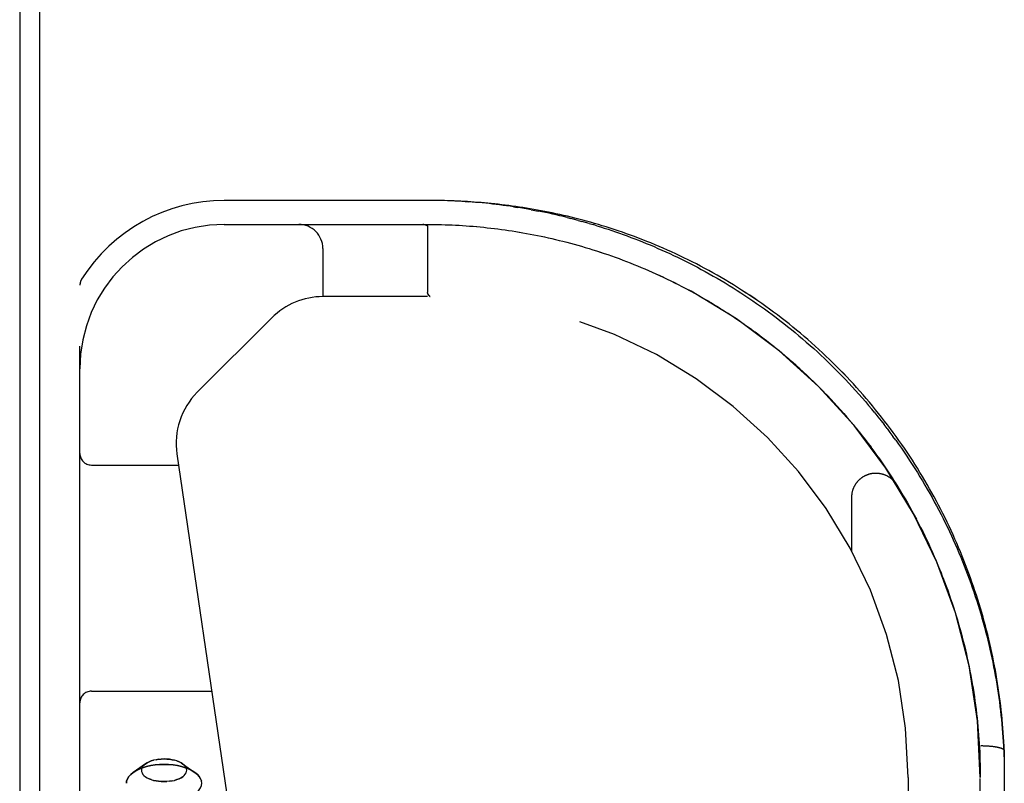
# Model space of a CAD drawing. Header units: inches. Extents: x 0 to 283, y 0 to 183.
# Tile 220 of 256: x 53.28 to 55.84, y 150.11 to 152.1. Entities that reach past the tile are written whole.
import ezdxf

# ---------------------------------------------------------------- set-up
doc = ezdxf.new("R2010")
doc.units = ezdxf.units.IN
doc.header["$LTSCALE"] = 15.583333
doc.header["$MEASUREMENT"] = 0
doc.linetypes.add('HIDDEN', pattern=[0.2, 0.1, -0.1])
doc.layers.get('0').update_dxf_attribs({"linetype": 'CONTINUOUS'})
doc.layers.add('LEFTHAND_DOOR_ASSEMBLY', color=7, linetype='CONTINUOUS')

msp = doc.modelspace()

# ---------------------------------------------------------------- linework, layer by layer
at = {"color": 7, "linetype": 'Continuous'}
msp.add_line((53.3313, 149.212), (53.3313, 172.9715), dxfattribs=at)
at = {"color": 3, "linetype": 'Continuous'}
msp.add_line((53.2793, 172.8596), (53.2793, 149.3116), dxfattribs=at)
at = {"layer": 'LEFTHAND_DOOR_ASSEMBLY', "color": 8, "linetype": 'HIDDEN'}
for p, q in [((54.3484, 151.6271), (53.8108, 151.6271)), ((54.3573, 151.627), (54.3481, 151.6271)), ((54.4371, 151.624), (54.446, 151.6233)), ((54.5631, 151.6104), (54.5722, 151.609)), ((53.8108, 151.5646), (54.3396, 151.5646)), ((54.3286, 151.5646), (54.328, 151.5646)), ((54.3291, 151.5646), (54.3285, 151.5646)), ((54.3296, 151.5645), (54.3291, 151.5646)), ((54.3396, 151.559), (54.3396, 151.5591)), ((54.3396, 151.559), (54.3396, 151.3874)), ((54.7024, 151.5826), (54.7119, 151.5802)), ((54.731, 151.5752), (54.7406, 151.5726)), ((54.7598, 151.5671), (54.7695, 151.5643)), ((54.7792, 151.5613), (54.7695, 151.5643)), ((54.4947, 151.5562), (54.5039, 151.5552)), ((54.5874, 151.5431), (54.5968, 151.5414)), ((54.6723, 151.5256), (54.682, 151.5232)), ((54.7107, 151.5159), (54.7204, 151.5132)), ((54.7203, 151.5132), (54.7301, 151.5105)), ((54.7397, 151.5078), (54.7494, 151.5049)), ((54.0673, 151.5021), (54.0673, 151.3771)), ((54.8275, 151.4792), (54.8372, 151.4757)), ((54.8371, 151.4757), (54.8469, 151.4721)), ((53.4358, 149.6896), (53.4358, 151.4065)), ((54.9909, 151.4085), (55.0008, 151.4034)), ((54.3424, 151.381), (54.3408, 151.3833)), ((54.3417, 151.3819), (54.3408, 151.3833)), ((54.342, 151.3816), (54.3426, 151.3807)), ((55.0006, 151.4035), (55.0106, 151.3983)), ((55.0104, 151.3984), (55.0204, 151.393)), ((55.0202, 151.3932), (55.0303, 151.3877)), ((55.03, 151.3878), (55.0402, 151.3822)), ((55.04, 151.3823), (55.0502, 151.3766)), ((54.3396, 151.3771), (54.0673, 151.3771)), ((54.3464, 151.3771), (54.3461, 151.3771)), ((54.3465, 151.3771), (54.3462, 151.3771)), ((55.0499, 151.3767), (55.0602, 151.3708)), ((55.06, 151.3709), (55.0703, 151.3649)), ((55.07, 151.365), (55.0804, 151.3589)), ((55.0801, 151.359), (55.0905, 151.3527)), ((55.0903, 151.3529), (55.1007, 151.3464)), ((55.1004, 151.3466), (55.1108, 151.34)), ((55.1105, 151.3402), (55.1209, 151.3335)), ((55.1207, 151.3337), (55.131, 151.3269)), ((55.259, 151.3217), (55.2489, 151.3294)), ((53.9344, 151.3221), (53.7408, 151.1285)), ((55.1308, 151.3271), (55.1411, 151.3202)), ((55.1408, 151.3204), (55.1512, 151.3134)), ((55.1509, 151.3136), (55.1612, 151.3065)), ((55.1609, 151.3066), (55.1712, 151.2994)), ((55.1709, 151.2996), (55.1811, 151.2923)), ((55.1809, 151.2925), (55.1911, 151.2851)), ((55.1908, 151.2852), (55.201, 151.2777)), ((55.2007, 151.2779), (55.2108, 151.2703)), ((55.2106, 151.2704), (55.2206, 151.2627)), ((55.2204, 151.2629), (55.2304, 151.2551)), ((55.2302, 151.2552), (55.2401, 151.2473)), ((55.2399, 151.2475), (55.2498, 151.2394)), ((55.2496, 151.2396), (55.2594, 151.2315)), ((55.2592, 151.2317), (55.269, 151.2234)), ((55.2688, 151.2236), (55.2785, 151.2153)), ((55.2783, 151.2155), (55.288, 151.2071)), ((55.2877, 151.2073), (55.2973, 151.1987)), ((55.3898, 151.1981), (55.3806, 151.207)), ((55.2971, 151.1989), (55.3067, 151.1903)), ((55.3065, 151.1905), (55.3159, 151.1818)), ((55.3157, 151.182), (55.3251, 151.1732)), ((55.3249, 151.1734), (55.3343, 151.1645)), ((55.3341, 151.1647), (55.3433, 151.1558)), ((55.3431, 151.156), (55.3523, 151.1469)), ((55.3521, 151.1471), (55.3612, 151.138)), ((55.361, 151.1382), (55.37, 151.129)), ((55.3698, 151.1292), (55.3788, 151.1199)), ((55.4606, 151.1236), (55.4521, 151.1332)), ((55.3786, 151.1201), (55.3874, 151.1107)), ((55.3873, 151.1109), (55.396, 151.1015)), ((55.3958, 151.1017), (55.4045, 151.0922)), ((55.4043, 151.0924), (55.4129, 151.0828)), ((55.4128, 151.083), (55.4213, 151.0734)), ((55.4211, 151.0736), (55.4295, 151.0639)), ((55.5022, 151.0748), (55.494, 151.0847)), ((55.4293, 151.0641), (55.4376, 151.0543)), ((55.4375, 151.0545), (55.4457, 151.0446)), ((55.4456, 151.0448), (55.4537, 151.0349)), ((55.4535, 151.0351), (55.4616, 151.0252)), ((55.4614, 151.0254), (55.4693, 151.0154)), ((55.5338, 151.0346), (55.526, 151.0447)), ((55.4692, 151.0155), (55.477, 151.0055)), ((55.4769, 151.0057), (55.4846, 150.9956)), ((55.5565, 151.0039), (55.549, 151.0141)), ((55.4845, 150.9957), (55.4921, 150.9856)), ((55.492, 150.9857), (55.4995, 150.9755)), ((55.4994, 150.9757), (55.5068, 150.9655)), ((53.6878, 150.9683), (53.871, 149.7214)), ((55.5067, 150.9656), (55.514, 150.9553)), ((55.5139, 150.9555), (55.5211, 150.9451)), ((55.521, 150.9453), (55.5281, 150.9349)), ((53.4658, 150.9396), (53.692, 150.9396)), ((55.528, 150.9351), (55.535, 150.9246)), ((55.5349, 150.9248), (55.5418, 150.9143)), ((55.5417, 150.9145), (55.5485, 150.904)), ((55.5484, 150.9042), (55.5551, 150.8936)), ((55.555, 150.8938), (55.5616, 150.8832)), ((55.5615, 150.8833), (55.568, 150.8727)), ((55.4423, 150.7146), (55.4423, 150.8562)), ((55.5743, 150.8624), (55.5805, 150.8518)), ((55.5805, 150.8518), (55.5866, 150.8411)), ((55.5866, 150.8413), (55.5926, 150.8305)), ((55.5926, 150.8307), (55.5985, 150.8199)), ((55.5985, 150.8201), (55.6043, 150.8093)), ((55.6735, 150.8241), (55.6679, 150.835)), ((55.6042, 150.8094), (55.61, 150.7986)), ((55.6264, 150.7666), (55.6318, 150.7556)), ((55.6317, 150.7558), (55.637, 150.7448)), ((55.642, 150.7342), (55.647, 150.7233)), ((55.6519, 150.7125), (55.6566, 150.7016)), ((55.6566, 150.7016), (55.6614, 150.6906)), ((55.6613, 150.6907), (55.666, 150.6797)), ((55.6659, 150.6798), (55.6705, 150.6688)), ((55.6704, 150.6689), (55.6749, 150.6578)), ((55.6748, 150.6579), (55.6791, 150.6469)), ((55.723, 150.5149), (55.7261, 150.5037)), ((55.7261, 150.5038), (55.7291, 150.4927)), ((55.729, 150.4927), (55.7319, 150.4816)), ((55.7319, 150.4817), (55.7347, 150.4705)), ((55.7347, 150.4706), (55.7373, 150.4595)), ((55.7373, 150.4595), (55.7399, 150.4484)), ((55.7399, 150.4485), (55.7424, 150.4373)), ((55.7424, 150.4374), (55.7448, 150.4263)), ((55.7448, 150.4263), (55.7471, 150.4152)), ((55.7471, 150.4153), (55.7493, 150.4041)), ((53.4658, 150.3521), (53.7783, 150.3521)), ((55.7772, 150.2106), (55.7795, 150.2106)), ((55.7795, 150.2106), (55.7817, 150.2106)), ((55.7817, 150.2106), (55.784, 150.2105)), ((55.784, 150.2105), (55.7862, 150.2104)), ((55.7895, 150.2103), (55.7917, 150.2102)), ((55.7917, 150.2102), (55.7939, 150.2101)), ((55.7939, 150.2101), (55.796, 150.2099)), ((55.796, 150.2099), (55.7982, 150.2098)), ((55.7982, 150.2098), (55.8003, 150.2096)), ((55.8386, 150.198), (55.8386, 150.1979)), ((55.8386, 150.1979), (55.8386, 148.5045)), ((53.6064, 150.1635), (53.5746, 150.141)), ((53.6024, 150.1602), (53.6064, 150.1635)), ((53.6546, 150.176), (53.6474, 150.1758)), ((53.6881, 150.1708), (53.6937, 150.1686)), ((53.6987, 150.1661), (53.7028, 150.1635)), ((53.7028, 150.1635), (53.7346, 150.141)), ((53.5678, 150.1355), (53.5746, 150.141)), ((55.5886, 150.1281), (55.5886, 148.1466)), ((55.7761, 148.567), (55.7761, 150.1281)), ((53.6211, 150.1222), (53.6155, 150.1244)), ((53.6546, 150.117), (53.6617, 150.1172)), ((53.7526, 150.1127), (53.7519, 150.1186))]:
    msp.add_line(p, q, dxfattribs=at)
for points in [[(54.4371, 151.624), (54.4282, 151.6245), (54.4193, 151.625), (54.4105, 151.6254), (54.4016, 151.6258), (54.3927, 151.6262), (54.3839, 151.6265), (54.375, 151.6267), (54.3661, 151.6269), (54.3567, 151.627)], [(55.512, 151.0735), (55.5041, 151.0833), (55.4961, 151.093), (55.488, 151.1027), (55.4798, 151.1123), (55.4716, 151.1219), (55.4632, 151.1314), (55.4548, 151.1408), (55.4462, 151.1502), (55.4376, 151.1594), (55.4289, 151.1687), (55.4201, 151.1778), (55.4113, 151.1869), (55.4023, 151.1959), (55.3933, 151.2049), (55.3842, 151.2138), (55.375, 151.2226), (55.3657, 151.2313), (55.3564, 151.2399), (55.347, 151.2485), (55.3375, 151.2569), (55.3279, 151.2653), (55.3183, 151.2737), (55.3085, 151.2819), (55.2988, 151.29), (55.2889, 151.2981), (55.279, 151.306), (55.269, 151.3139), (55.259, 151.3217), (55.2489, 151.3294), (55.2388, 151.3369), (55.2286, 151.3444), (55.2183, 151.3518), (55.208, 151.3591), (55.1977, 151.3664), (55.1873, 151.3735), (55.1768, 151.3805), (55.1663, 151.3873), (55.1558, 151.3941), (55.1453, 151.4008), (55.1347, 151.4074), (55.1241, 151.4139), (55.1134, 151.4203), (55.1028, 151.4265), (55.0921, 151.4327), (55.0813, 151.4387), (55.0706, 151.4447), (55.0598, 151.4505), (55.0491, 151.4563), (55.0383, 151.4619), (55.0275, 151.4674), (55.0167, 151.4728), (55.006, 151.4781), (54.9952, 151.4832), (54.9844, 151.4883), (54.9736, 151.4932), (54.9629, 151.4981), (54.9521, 151.5028), (54.9414, 151.5074), (54.9307, 151.512), (54.92, 151.5164), (54.9093, 151.5207), (54.8986, 151.5249), (54.888, 151.529), (54.8774, 151.533), (54.8668, 151.5368), (54.8563, 151.5406), (54.8458, 151.5443), (54.8353, 151.5479), (54.8248, 151.5513), (54.8144, 151.5547), (54.8041, 151.558), (54.7937, 151.5612), (54.7834, 151.5643), (54.7732, 151.5673), (54.763, 151.5702), (54.7528, 151.573), (54.7427, 151.5757), (54.7327, 151.5783), (54.7227, 151.5809), (54.7127, 151.5833), (54.7028, 151.5857), (54.6929, 151.588), (54.6831, 151.5902), (54.6733, 151.5924), (54.6636, 151.5944), (54.6539, 151.5964), (54.6442, 151.5983), (54.6347, 151.6001), (54.6251, 151.6019), (54.6156, 151.6036), (54.6062, 151.6052), (54.5968, 151.6067), (54.5874, 151.6082), (54.5781, 151.6096), (54.5689, 151.611), (54.5596, 151.6123), (54.5505, 151.6135), (54.5413, 151.6147), (54.5322, 151.6158), (54.5232, 151.6169), (54.5142, 151.6178), (54.5052, 151.6188), (54.4962, 151.6197), (54.4873, 151.6205), (54.4785, 151.6213), (54.4696, 151.622), (54.4608, 151.6227), (54.452, 151.6233), (54.4433, 151.6239), (54.4345, 151.6244), (54.4258, 151.6249), (54.4171, 151.6253), (54.4085, 151.6257), (54.3998, 151.626), (54.3912, 151.6263), (54.3825, 151.6266), (54.3739, 151.6268), (54.3653, 151.6269)], [(54.6929, 151.588), (54.6831, 151.5902), (54.6733, 151.5924), (54.6636, 151.5944), (54.6539, 151.5964), (54.6442, 151.5983), (54.6347, 151.6001), (54.6251, 151.6019), (54.6156, 151.6036), (54.6062, 151.6052), (54.5968, 151.6067), (54.5874, 151.6082), (54.5781, 151.6096), (54.5689, 151.611), (54.5596, 151.6123), (54.5505, 151.6135), (54.5413, 151.6147), (54.5322, 151.6158), (54.5232, 151.6169), (54.5142, 151.6178), (54.5052, 151.6188), (54.4962, 151.6197), (54.4873, 151.6205), (54.4785, 151.6213), (54.4696, 151.622), (54.4608, 151.6227), (54.452, 151.6233), (54.4433, 151.6239), (54.4345, 151.6244), (54.4258, 151.6249), (54.4171, 151.6253), (54.4085, 151.6257), (54.3998, 151.626), (54.3912, 151.6263), (54.3825, 151.6266), (54.3739, 151.6268), (54.3653, 151.6269)], [(54.5631, 151.6104), (54.554, 151.6117), (54.5449, 151.613), (54.5358, 151.6142), (54.5268, 151.6154), (54.5177, 151.6165), (54.5087, 151.6176), (54.4997, 151.6186), (54.4907, 151.6195), (54.4818, 151.6204), (54.4728, 151.6212), (54.4639, 151.622), (54.455, 151.6227), (54.446, 151.6233)], [(54.6089, 151.6028), (54.5997, 151.6044), (54.5905, 151.606), (54.5813, 151.6075), (54.5722, 151.609)], [(54.6089, 151.6028), (54.6181, 151.6011), (54.6274, 151.5993)], [(54.7024, 151.5826), (54.6929, 151.585), (54.6835, 151.5872), (54.6741, 151.5894), (54.6647, 151.5915), (54.6553, 151.5936), (54.646, 151.5955), (54.6367, 151.5974), (54.6274, 151.5993)], [(55.2388, 151.3369), (55.2286, 151.3444), (55.2183, 151.3518), (55.208, 151.3591), (55.1977, 151.3663), (55.1873, 151.3734), (55.1768, 151.3804), (55.1664, 151.3873), (55.1558, 151.3941), (55.1453, 151.4008), (55.1347, 151.4074), (55.1241, 151.4139), (55.1134, 151.4203), (55.1028, 151.4265), (55.0921, 151.4327), (55.0813, 151.4387), (55.0706, 151.4447), (55.0599, 151.4505), (55.0491, 151.4562), (55.0383, 151.4619), (55.0275, 151.4674), (55.0167, 151.4728), (55.006, 151.4781), (54.9952, 151.4832), (54.9844, 151.4883), (54.9736, 151.4932), (54.9629, 151.4981), (54.9521, 151.5028), (54.9414, 151.5074), (54.9307, 151.512), (54.92, 151.5164), (54.9093, 151.5207), (54.8986, 151.5249), (54.888, 151.529), (54.8774, 151.533), (54.8668, 151.5368), (54.8563, 151.5406), (54.8458, 151.5443), (54.8353, 151.5479), (54.8248, 151.5513), (54.8144, 151.5547), (54.8041, 151.558), (54.7937, 151.5612), (54.7835, 151.5643), (54.7732, 151.5673), (54.763, 151.5702), (54.7529, 151.573), (54.7427, 151.5757), (54.7327, 151.5783), (54.7227, 151.5809), (54.7127, 151.5833), (54.7028, 151.5857)], [(54.3268, 151.5646), (54.3274, 151.5646), (54.328, 151.5646)], [(54.328, 151.5646), (54.3275, 151.5646), (54.3269, 151.5646)], [(54.3296, 151.5645), (54.3301, 151.5645), (54.3306, 151.5644), (54.3311, 151.5644), (54.3315, 151.5643), (54.3319, 151.5643), (54.3323, 151.5642), (54.3327, 151.5641), (54.3331, 151.564), (54.3335, 151.5639), (54.3338, 151.5639), (54.3342, 151.5638), (54.3345, 151.5637), (54.3348, 151.5636), (54.3351, 151.5635), (54.3353, 151.5634), (54.3356, 151.5633), (54.3359, 151.5632), (54.3361, 151.5631), (54.3363, 151.563), (54.3366, 151.5629), (54.3368, 151.5628), (54.337, 151.5627), (54.3372, 151.5626), (54.3373, 151.5625), (54.3375, 151.5624), (54.3377, 151.5622), (54.3378, 151.5621), (54.338, 151.562), (54.3381, 151.5619), (54.3382, 151.5618), (54.3384, 151.5617), (54.3385, 151.5616), (54.3386, 151.5614), (54.3387, 151.5613), (54.3388, 151.5612), (54.3389, 151.5611), (54.339, 151.5609), (54.3391, 151.5608), (54.3391, 151.5607), (54.3392, 151.5606), (54.3393, 151.5604), (54.3393, 151.5603), (54.3394, 151.5602), (54.3394, 151.56), (54.3395, 151.5599), (54.3395, 151.5597), (54.3395, 151.5596), (54.3396, 151.5595), (54.3396, 151.5593), (54.3396, 151.5592), (54.3396, 151.559)], [(54.3396, 151.5646), (54.3487, 151.5646), (54.3578, 151.5645), (54.3669, 151.5644), (54.3759, 151.5642), (54.385, 151.5639), (54.3941, 151.5636), (54.4032, 151.5632), (54.4124, 151.5628), (54.4215, 151.5623), (54.4306, 151.5617), (54.4397, 151.5611), (54.4489, 151.5605), (54.458, 151.5597), (54.4672, 151.5589), (54.4763, 151.5581), (54.4855, 151.5572), (54.4947, 151.5562)], [(54.3578, 151.5645), (54.3668, 151.5644), (54.3759, 151.5642), (54.385, 151.5639), (54.3941, 151.5636), (54.4032, 151.5632), (54.4123, 151.5628), (54.4215, 151.5623), (54.4306, 151.5617), (54.4397, 151.5611), (54.4488, 151.5605), (54.458, 151.5597), (54.4671, 151.5589), (54.4763, 151.5581), (54.4855, 151.5572), (54.4947, 151.5562)], [(54.731, 151.5752), (54.7214, 151.5778), (54.7119, 151.5802)], [(54.7598, 151.5671), (54.7502, 151.5699), (54.7406, 151.5726)], [(54.7792, 151.5613), (54.7889, 151.5583), (54.7987, 151.5552), (54.8085, 151.552), (54.8183, 151.5488), (54.8282, 151.5454), (54.838, 151.542), (54.8479, 151.5384), (54.8579, 151.5348), (54.8678, 151.5311), (54.8778, 151.5273), (54.8879, 151.5234), (54.8979, 151.5194), (54.908, 151.5153), (54.9181, 151.5112), (54.9282, 151.5069), (54.9383, 151.5025), (54.9485, 151.4981), (54.9587, 151.4935), (54.9689, 151.4888), (54.9791, 151.4841), (54.9893, 151.4792), (54.9996, 151.4742), (55.0099, 151.4691), (55.0201, 151.4639), (55.0304, 151.4587), (55.0407, 151.4533), (55.051, 151.4478), (55.0613, 151.4421), (55.0717, 151.4364), (55.082, 151.4306), (55.0923, 151.4247), (55.1026, 151.4186), (55.1129, 151.4125), (55.1232, 151.4062), (55.1335, 151.3999), (55.1438, 151.3934), (55.1541, 151.3868), (55.1643, 151.3801), (55.1745, 151.3733), (55.1847, 151.3664), (55.1949, 151.3594), (55.2051, 151.3523), (55.2152, 151.3451), (55.2253, 151.3377), (55.2354, 151.3303), (55.2454, 151.3228), (55.2554, 151.3151), (55.2654, 151.3074), (55.2753, 151.2995), (55.2851, 151.2916), (55.2949, 151.2836), (55.3047, 151.2754), (55.3144, 151.2672), (55.324, 151.2589), (55.3336, 151.2504), (55.3432, 151.2419), (55.3526, 151.2333), (55.362, 151.2246), (55.3714, 151.2159), (55.3806, 151.207)], [(54.5039, 151.5552), (54.5131, 151.5541), (54.5224, 151.5529), (54.5316, 151.5517), (54.5409, 151.5505), (54.5501, 151.5491), (54.5594, 151.5477), (54.5687, 151.5462), (54.5781, 151.5447), (54.5874, 151.5431)], [(54.5131, 151.5541), (54.5223, 151.553), (54.5316, 151.5517), (54.5408, 151.5505), (54.5501, 151.5491), (54.5594, 151.5477), (54.5687, 151.5462), (54.578, 151.5447), (54.5874, 151.5431)], [(54.5967, 151.5414), (54.6062, 151.5397), (54.6156, 151.5379), (54.625, 151.536), (54.6344, 151.534), (54.6439, 151.532)], [(54.6061, 151.5397), (54.6155, 151.5379), (54.6249, 151.536), (54.6344, 151.5341), (54.6438, 151.532)], [(54.6438, 151.532), (54.6534, 151.5299), (54.6629, 151.5278), (54.6724, 151.5255)], [(54.6533, 151.5299), (54.6628, 151.5278), (54.6723, 151.5256)], [(54.6819, 151.5232), (54.6915, 151.5208), (54.7011, 151.5184), (54.7108, 151.5158)], [(54.6915, 151.5209), (54.7011, 151.5184), (54.7107, 151.5159)], [(54.73, 151.5106), (54.7398, 151.5078), (54.7495, 151.5049)], [(54.7494, 151.5049), (54.7592, 151.502), (54.769, 151.4989), (54.7788, 151.4958), (54.7886, 151.4926), (54.7984, 151.4894), (54.8081, 151.4861), (54.8178, 151.4827), (54.8275, 151.4792)], [(54.7591, 151.502), (54.7689, 151.499), (54.7787, 151.4959), (54.7885, 151.4927), (54.7983, 151.4894), (54.808, 151.4861), (54.8177, 151.4827), (54.8275, 151.4792)], [(54.8468, 151.4721), (54.8565, 151.4684), (54.8661, 151.4647), (54.8757, 151.4608), (54.8852, 151.457), (54.8948, 151.453), (54.9044, 151.4489), (54.914, 151.4448), (54.9236, 151.4406), (54.9332, 151.4363), (54.9427, 151.4319), (54.9523, 151.4274)], [(54.8564, 151.4684), (54.8661, 151.4647), (54.8756, 151.4609), (54.8852, 151.457)], [(54.8948, 151.453), (54.9044, 151.4489), (54.914, 151.4448), (54.9236, 151.4405), (54.9332, 151.4362), (54.9428, 151.4318), (54.9524, 151.4273)], [(54.9523, 151.4274), (54.9621, 151.4227), (54.9717, 151.4181), (54.9814, 151.4133), (54.9911, 151.4084)], [(54.9619, 151.4228), (54.9716, 151.4181), (54.9812, 151.4134), (54.9909, 151.4085)], [(54.3408, 151.3833), (54.3407, 151.3835), (54.3406, 151.3837), (54.3405, 151.3839), (54.3404, 151.384), (54.3403, 151.3842), (54.3402, 151.3844), (54.3401, 151.3846), (54.34, 151.3848), (54.34, 151.385), (54.3399, 151.3852), (54.3398, 151.3854), (54.3398, 151.3856), (54.3397, 151.3858), (54.3397, 151.386), (54.3397, 151.3863), (54.3396, 151.3865), (54.3396, 151.3867), (54.3396, 151.3869), (54.3396, 151.3872), (54.3396, 151.3874)], [(54.3401, 151.3846), (54.3402, 151.3844), (54.3403, 151.3842), (54.3404, 151.3841), (54.3405, 151.3839), (54.3406, 151.3837), (54.3407, 151.3835), (54.3408, 151.3833)], [(54.3424, 151.381), (54.3426, 151.3807), (54.3428, 151.3804), (54.343, 151.3801), (54.3432, 151.3799), (54.3433, 151.3796), (54.3435, 151.3794), (54.3437, 151.3792)], [(54.3437, 151.3791), (54.3435, 151.3793), (54.3433, 151.3796), (54.3431, 151.3798), (54.343, 151.3801), (54.3428, 151.3804), (54.3426, 151.3807)], [(54.3437, 151.3792), (54.3439, 151.3789), (54.3441, 151.3787), (54.3442, 151.3785), (54.3444, 151.3784), (54.3445, 151.3782), (54.3447, 151.378), (54.3449, 151.3779), (54.345, 151.3778), (54.3452, 151.3776), (54.3453, 151.3775), (54.3455, 151.3774), (54.3456, 151.3773), (54.3458, 151.3773), (54.3459, 151.3772), (54.3461, 151.3772)], [(54.3462, 151.3771), (54.346, 151.3772), (54.3458, 151.3772), (54.3457, 151.3773), (54.3455, 151.3773), (54.3454, 151.3774), (54.3453, 151.3775), (54.3451, 151.3776), (54.345, 151.3777), (54.3448, 151.3779), (54.3447, 151.378), (54.3445, 151.3782), (54.3443, 151.3783), (54.3442, 151.3785), (54.344, 151.3787), (54.3439, 151.3789), (54.3437, 151.3791)], [(55.6679, 150.835), (55.6621, 150.8458), (55.6563, 150.8566), (55.6504, 150.8673), (55.6444, 150.878), (55.6383, 150.8887), (55.6321, 150.8993), (55.6258, 150.9099), (55.6194, 150.9205), (55.6129, 150.931), (55.6063, 150.9415), (55.5996, 150.9519), (55.5928, 150.9623), (55.5859, 150.9727), (55.579, 150.983), (55.5719, 150.9932), (55.5647, 151.0034), (55.5575, 151.0136), (55.5501, 151.0237), (55.5427, 151.0338), (55.5352, 151.0438), (55.5275, 151.0537), (55.5198, 151.0636), (55.512, 151.0735), (55.5041, 151.0833), (55.4961, 151.093), (55.488, 151.1027), (55.4798, 151.1123), (55.4716, 151.1219), (55.4632, 151.1314), (55.4548, 151.1408), (55.4463, 151.1501), (55.4376, 151.1594), (55.4289, 151.1687), (55.4202, 151.1778), (55.4113, 151.1869), (55.4023, 151.1959), (55.3933, 151.2049), (55.3842, 151.2138), (55.375, 151.2226), (55.3657, 151.2313), (55.3564, 151.2399), (55.347, 151.2485), (55.3375, 151.2569), (55.3279, 151.2653), (55.3183, 151.2736), (55.3085, 151.2819), (55.2988, 151.29), (55.2889, 151.2981), (55.279, 151.306), (55.2691, 151.3139)], [(55.3898, 151.1981), (55.3989, 151.189), (55.408, 151.1799), (55.417, 151.1707), (55.4259, 151.1614), (55.4347, 151.1521), (55.4434, 151.1427), (55.4521, 151.1332)], [(55.4606, 151.1236), (55.4691, 151.114), (55.4775, 151.1043), (55.4858, 151.0945), (55.494, 151.0847)], [(55.5022, 151.0748), (55.5102, 151.0648), (55.5182, 151.0548), (55.526, 151.0447)], [(55.5338, 151.0346), (55.5414, 151.0244), (55.549, 151.0141)], [(55.5565, 151.0039), (55.5638, 150.9935), (55.5711, 150.9831), (55.5783, 150.9727), (55.5854, 150.9622), (55.5924, 150.9517), (55.5993, 150.9411), (55.606, 150.9305), (55.6127, 150.9198), (55.6193, 150.9091), (55.6258, 150.8984), (55.6322, 150.8876), (55.6385, 150.8768), (55.6447, 150.866), (55.6507, 150.8551), (55.6567, 150.8442), (55.6626, 150.8333), (55.6684, 150.8223), (55.6741, 150.8113), (55.6796, 150.8003), (55.6851, 150.7893), (55.6905, 150.7782), (55.6958, 150.7671), (55.701, 150.756), (55.706, 150.7449), (55.711, 150.7337), (55.7159, 150.7225), (55.7207, 150.7113), (55.7254, 150.7001), (55.7299, 150.6889), (55.7344, 150.6776), (55.7388, 150.6663), (55.7431, 150.6551), (55.7473, 150.6438), (55.7514, 150.6325), (55.7554, 150.6211), (55.7593, 150.6098), (55.7631, 150.5984), (55.7668, 150.5871), (55.7704, 150.5757), (55.7739, 150.5643), (55.7773, 150.5529), (55.7806, 150.5415), (55.7838, 150.5301), (55.7869, 150.5187), (55.79, 150.5073), (55.7929, 150.4959), (55.7958, 150.4844), (55.7985, 150.473), (55.8012, 150.4616), (55.8037, 150.4501), (55.8062, 150.4386), (55.8086, 150.4272), (55.8108, 150.4157), (55.813, 150.4043), (55.8151, 150.3928), (55.8171, 150.3813), (55.8191, 150.3699), (55.8209, 150.3584), (55.8226, 150.3469), (55.8243, 150.3355), (55.8258, 150.324), (55.8273, 150.3125), (55.8287, 150.3011), (55.8299, 150.2896), (55.8311, 150.2781), (55.8322, 150.2667), (55.8333, 150.2552), (55.8342, 150.2438), (55.835, 150.2323), (55.8358, 150.2209), (55.8364, 150.2094), (55.837, 150.198), (55.8375, 150.1865), (55.8379, 150.1751), (55.8382, 150.1637), (55.8384, 150.1522), (55.8386, 150.1408)], [(55.4423, 150.8562), (55.4423, 150.8573), (55.4423, 150.8584), (55.4424, 150.8595), (55.4425, 150.8607), (55.4426, 150.8618), (55.4427, 150.8629), (55.4428, 150.8641), (55.443, 150.8652), (55.4431, 150.8663), (55.4433, 150.8674), (55.4435, 150.8686), (55.4438, 150.8697), (55.444, 150.8708), (55.4443, 150.8719), (55.4446, 150.873), (55.4449, 150.8741), (55.4452, 150.8752), (55.4456, 150.8763), (55.446, 150.8773), (55.4464, 150.8784), (55.4468, 150.8795), (55.4472, 150.8805), (55.4477, 150.8816), (55.4481, 150.8826), (55.4486, 150.8836), (55.4491, 150.8846), (55.4497, 150.8856), (55.4502, 150.8866), (55.4508, 150.8876), (55.4514, 150.8886), (55.452, 150.8896), (55.4526, 150.8905), (55.4532, 150.8915), (55.4539, 150.8924), (55.4545, 150.8933), (55.4552, 150.8942), (55.4559, 150.8951), (55.4566, 150.896), (55.4574, 150.8969), (55.4581, 150.8978), (55.4589, 150.8986), (55.4597, 150.8994), (55.4604, 150.9002), (55.4613, 150.901), (55.4621, 150.9018), (55.4629, 150.9026), (55.4638, 150.9034), (55.4646, 150.9041), (55.4655, 150.9048), (55.4664, 150.9055), (55.4673, 150.9062), (55.4682, 150.9069), (55.4692, 150.9076), (55.4701, 150.9082), (55.4711, 150.9088), (55.472, 150.9094), (55.473, 150.91), (55.474, 150.9106), (55.475, 150.9111), (55.476, 150.9117), (55.477, 150.9122), (55.478, 150.9127), (55.479, 150.9132), (55.4801, 150.9136), (55.4811, 150.9141), (55.4822, 150.9145), (55.4833, 150.9149), (55.4843, 150.9153), (55.4854, 150.9156), (55.4865, 150.916), (55.4876, 150.9163), (55.4887, 150.9166), (55.4898, 150.9169), (55.4909, 150.9172), (55.492, 150.9174), (55.4931, 150.9176), (55.4942, 150.9178), (55.4954, 150.918), (55.4965, 150.9182), (55.4976, 150.9183), (55.4988, 150.9184), (55.4999, 150.9185), (55.501, 150.9186), (55.5022, 150.9187), (55.5033, 150.9187), (55.5044, 150.9187), (55.5056, 150.9187), (55.5067, 150.9187), (55.5079, 150.9186), (55.509, 150.9186), (55.5101, 150.9185), (55.5113, 150.9184), (55.5124, 150.9183), (55.5135, 150.9181), (55.5146, 150.9179), (55.5158, 150.9178), (55.5169, 150.9175), (55.518, 150.9173), (55.5191, 150.9171), (55.5202, 150.9168), (55.5213, 150.9165), (55.5224, 150.9162), (55.5235, 150.9159), (55.5246, 150.9155), (55.5257, 150.9151), (55.5267, 150.9147), (55.5278, 150.9143), (55.5288, 150.9139), (55.5299, 150.9135), (55.5309, 150.913), (55.532, 150.9125), (55.533, 150.912), (55.534, 150.9115), (55.535, 150.9109), (55.536, 150.9104), (55.537, 150.9098), (55.5379, 150.9092), (55.5389, 150.9086), (55.5399, 150.908), (55.5408, 150.9073), (55.5417, 150.9067), (55.5426, 150.906), (55.5435, 150.9053), (55.5444, 150.9046), (55.5453, 150.9038), (55.5461, 150.9031), (55.547, 150.9023), (55.5478, 150.9016), (55.5486, 150.9008), (55.5495, 150.9), (55.5502, 150.8991), (55.551, 150.8983), (55.5518, 150.8975), (55.5525, 150.8966), (55.5532, 150.8957), (55.554, 150.8948), (55.5547, 150.8939), (55.5553, 150.893), (55.556, 150.8921), (55.5566, 150.8912), (55.5572, 150.8903), (55.5578, 150.8893)], [(55.5679, 150.8729), (55.5743, 150.8622), (55.5805, 150.8517)], [(55.7955, 150.4989), (55.7926, 150.5104), (55.7896, 150.5218), (55.7865, 150.5333), (55.7834, 150.5447), (55.7801, 150.5561), (55.7767, 150.5675), (55.7733, 150.5789), (55.7698, 150.5903), (55.7661, 150.6016), (55.7624, 150.613), (55.7586, 150.6243), (55.7546, 150.6356), (55.7506, 150.6468), (55.7465, 150.6581), (55.7423, 150.6693), (55.738, 150.6806), (55.7336, 150.6918), (55.7291, 150.7029), (55.7246, 150.7141), (55.7199, 150.7252), (55.7151, 150.7363), (55.7102, 150.7474), (55.7053, 150.7584), (55.7002, 150.7695), (55.6951, 150.7805), (55.6898, 150.7914), (55.6845, 150.8024), (55.679, 150.8133), (55.6735, 150.8241)], [(55.6099, 150.7987), (55.6156, 150.7879), (55.6211, 150.7772), (55.6265, 150.7664)], [(55.6155, 150.788), (55.621, 150.7773), (55.6264, 150.7666)], [(55.6369, 150.745), (55.642, 150.734), (55.647, 150.7232)], [(55.647, 150.7233), (55.6519, 150.7123), (55.6567, 150.7015)], [(55.6791, 150.647), (55.6833, 150.6359), (55.6874, 150.625), (55.6914, 150.614)], [(55.6833, 150.636), (55.6874, 150.6251), (55.6914, 150.6141)], [(55.6914, 150.6141), (55.6953, 150.603), (55.6991, 150.592), (55.7028, 150.581)], [(55.6953, 150.6031), (55.6991, 150.5921), (55.7028, 150.5811)], [(55.7028, 150.5811), (55.7064, 150.57), (55.71, 150.5589), (55.7134, 150.5479), (55.7167, 150.5369), (55.7199, 150.5258)], [(55.7064, 150.5701), (55.7099, 150.559), (55.7134, 150.548), (55.7167, 150.537), (55.7199, 150.5259), (55.7231, 150.5148)], [(55.8386, 150.198), (55.8381, 150.2096), (55.8374, 150.2212), (55.8367, 150.2328), (55.8359, 150.2444), (55.835, 150.256), (55.8341, 150.2676), (55.833, 150.2793), (55.8318, 150.2909), (55.8306, 150.3025), (55.8293, 150.3141), (55.8278, 150.3257), (55.8263, 150.3373), (55.8247, 150.3489), (55.823, 150.3605), (55.8212, 150.372), (55.8193, 150.3836), (55.8174, 150.3952), (55.8153, 150.4067), (55.8131, 150.4183), (55.8109, 150.4298), (55.8086, 150.4414), (55.8061, 150.4529), (55.8036, 150.4644), (55.801, 150.4759), (55.7983, 150.4874), (55.7955, 150.4989)], [(55.7493, 150.4042), (55.7514, 150.393), (55.7535, 150.382), (55.7554, 150.3709)], [(55.7514, 150.3931), (55.7535, 150.382), (55.7554, 150.3709)], [(55.7554, 150.3709), (55.7573, 150.3598), (55.759, 150.3488), (55.7607, 150.3377)], [(55.7573, 150.3599), (55.759, 150.3488), (55.7607, 150.3377)], [(55.7607, 150.3377), (55.7623, 150.3266), (55.7638, 150.3156), (55.7652, 150.3045), (55.7665, 150.2934)], [(55.7623, 150.3267), (55.7638, 150.3156), (55.7652, 150.3045), (55.7665, 150.2935)], [(55.7665, 150.2935), (55.7678, 150.2824), (55.7689, 150.2713), (55.77, 150.2603), (55.771, 150.2492), (55.7719, 150.2382), (55.7727, 150.2272), (55.7734, 150.2162)], [(55.7678, 150.2824), (55.7689, 150.2714), (55.77, 150.2603), (55.771, 150.2493), (55.7719, 150.2382), (55.7727, 150.2272), (55.7734, 150.2162), (55.774, 150.2051), (55.7746, 150.1941), (55.775, 150.1831), (55.7754, 150.1721), (55.7757, 150.1611), (55.7759, 150.1501), (55.776, 150.1391), (55.7761, 150.1281)], [(55.7862, 150.2104), (55.7884, 150.2104), (55.7895, 150.2103)], [(55.8003, 150.2096), (55.8023, 150.2094), (55.8034, 150.2093), (55.8044, 150.2092), (55.8054, 150.2091), (55.8064, 150.209), (55.8073, 150.2089), (55.8083, 150.2088), (55.8093, 150.2087), (55.8102, 150.2086), (55.8112, 150.2084), (55.8121, 150.2083), (55.813, 150.2082), (55.8139, 150.208), (55.8148, 150.2079), (55.8157, 150.2077), (55.8166, 150.2076), (55.8174, 150.2074), (55.8182, 150.2073), (55.8191, 150.2071), (55.8199, 150.207), (55.8207, 150.2068), (55.8215, 150.2066), (55.8222, 150.2065), (55.823, 150.2063), (55.8237, 150.2061), (55.8244, 150.206), (55.8252, 150.2058), (55.8258, 150.2056), (55.8265, 150.2054), (55.8272, 150.2052), (55.8278, 150.205), (55.8284, 150.2049), (55.829, 150.2047), (55.8296, 150.2045), (55.8302, 150.2043), (55.8308, 150.2041), (55.8313, 150.2039), (55.8318, 150.2037), (55.8323, 150.2035), (55.8328, 150.2033), (55.8333, 150.203), (55.8337, 150.2028), (55.8341, 150.2026), (55.8346, 150.2024), (55.8349, 150.2022), (55.8353, 150.202), (55.8357, 150.2018), (55.836, 150.2015), (55.8363, 150.2013), (55.8366, 150.2011), (55.8369, 150.2009), (55.8371, 150.2007), (55.8374, 150.2004), (55.8376, 150.2002), (55.8378, 150.2), (55.8379, 150.1997), (55.8381, 150.1995), (55.8382, 150.1993), (55.8383, 150.1991), (55.8384, 150.1988), (55.8385, 150.1986), (55.8385, 150.1984), (55.8386, 150.1982), (55.8386, 150.198)], [(53.5746, 150.141), (53.5812, 150.1452), (53.5896, 150.1494), (53.5989, 150.1531), (53.609, 150.1561), (53.6198, 150.1586), (53.6311, 150.1603), (53.6428, 150.1614), (53.6546, 150.1617)], [(53.6546, 150.1617), (53.6428, 150.1614), (53.6311, 150.1603), (53.6198, 150.1586), (53.609, 150.1561), (53.5989, 150.1531), (53.5896, 150.1494), (53.5812, 150.1452), (53.5746, 150.141)], [(53.6064, 150.1635), (53.6023, 150.1602), (53.5994, 150.157), (53.5973, 150.1536), (53.596, 150.1501), (53.5956, 150.1465), (53.596, 150.143), (53.5973, 150.1395), (53.5994, 150.136), (53.6024, 150.1328), (53.606, 150.1298), (53.6104, 150.1269), (53.6155, 150.1244), (53.6211, 150.1222), (53.6272, 150.1204), (53.6337, 150.1189), (53.6405, 150.1179), (53.6474, 150.1172), (53.6546, 150.117)], [(53.6405, 150.1752), (53.6337, 150.1741), (53.6272, 150.1726), (53.6211, 150.1708), (53.6155, 150.1686), (53.6104, 150.1661), (53.6064, 150.1635)], [(53.6064, 150.1635), (53.6104, 150.1661), (53.6155, 150.1686), (53.6211, 150.1708), (53.6272, 150.1726)], [(53.6337, 150.1741), (53.6405, 150.1752), (53.6474, 150.1758), (53.6546, 150.176)], [(53.7028, 150.1635), (53.6987, 150.1661), (53.6937, 150.1686), (53.6881, 150.1708), (53.682, 150.1726), (53.6755, 150.1741), (53.6687, 150.1752), (53.6617, 150.1758), (53.6546, 150.176)], [(53.6546, 150.176), (53.6617, 150.1758), (53.6687, 150.1752), (53.6755, 150.1741), (53.682, 150.1726)], [(53.7346, 150.141), (53.7279, 150.1452), (53.7196, 150.1494), (53.7103, 150.1531), (53.7001, 150.1561), (53.6893, 150.1586), (53.678, 150.1603), (53.6664, 150.1614), (53.6546, 150.1617)], [(53.6546, 150.1617), (53.6664, 150.1614), (53.678, 150.1603), (53.6893, 150.1586), (53.7001, 150.1561), (53.7103, 150.1531), (53.7196, 150.1494), (53.7279, 150.1452), (53.7346, 150.141)], [(53.6687, 150.1179), (53.6755, 150.1189), (53.682, 150.1204), (53.6881, 150.1222), (53.6937, 150.1244), (53.6987, 150.127), (53.7031, 150.1298), (53.7068, 150.1328), (53.7097, 150.1361), (53.7119, 150.1395), (53.7132, 150.143), (53.7136, 150.1465), (53.7132, 150.1501), (53.7119, 150.1536), (53.7097, 150.157), (53.7068, 150.1602), (53.7028, 150.1635)], [(53.5746, 150.141), (53.5678, 150.1355), (53.563, 150.1301), (53.5594, 150.1245), (53.5573, 150.1186), (53.5566, 150.1127)], [(53.5566, 150.1127), (53.5573, 150.1186), (53.5594, 150.1245), (53.563, 150.1301)], [(53.7031, 150.1298), (53.6987, 150.1269), (53.6937, 150.1244), (53.6881, 150.1222), (53.682, 150.1204)], [(53.7497, 150.1245), (53.7462, 150.1301), (53.7414, 150.1355), (53.7346, 150.141)], [(53.7346, 150.141), (53.7414, 150.1355), (53.7462, 150.1301), (53.7497, 150.1245), (53.7519, 150.1186)], [(53.6546, 150.117), (53.6474, 150.1172), (53.6405, 150.1179), (53.6337, 150.1189), (53.6272, 150.1204)], [(53.6755, 150.1189), (53.6687, 150.1179), (53.6617, 150.1172), (53.6546, 150.117)], [(53.6546, 150.0637), (53.6664, 150.0641), (53.678, 150.0652), (53.6893, 150.0669), (53.7001, 150.0694), (53.7103, 150.0724), (53.7196, 150.0761), (53.7279, 150.0802), (53.7352, 150.0849), (53.7414, 150.09), (53.7462, 150.0954), (53.7497, 150.101), (53.7519, 150.1068), (53.7526, 150.1127)]]:
    msp.add_lwpolyline(points, dxfattribs=at)
for centre, radius, start, end in [((53.8108, 151.1896), 0.4375, 90, 147.8465), ((53.8108, 151.1896), 0.375, 90, 180), ((54.0048, 151.5021), 0.0625, 0, 90), ((54.3396, 150.1281), 1.4365, 0, 90), ((53.4658, 151.4065), 0.03, 147.8465, 180), ((54.0673, 151.1891), 0.188, 90, 135), ((54.3396, 150.1281), 1.249, 0, 90), ((53.8738, 150.9956), 0.188, 135, 188.3606), ((53.4658, 150.9696), 0.03, 180, 270), ((53.4658, 150.3221), 0.03, 90, 180)]:
    msp.add_arc(centre, radius, start, end, dxfattribs=at)

doc.saveas('drawing.dxf')
